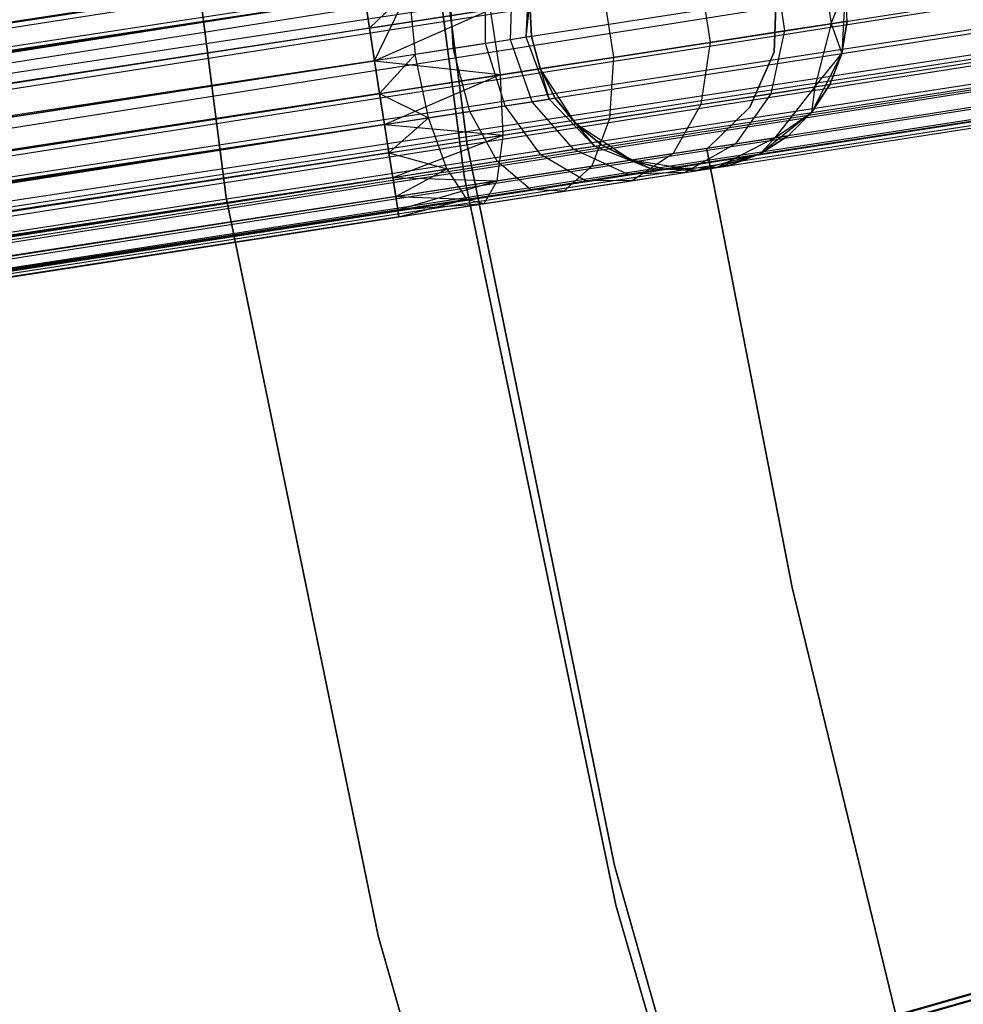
# Model space of a CAD drawing. Extents: x -189 to 189, y -189 to 189.
# Tile 115 of 256: x -63.92 to -57.98, y -15.54 to -9.34. Entities that reach past the tile are written whole.
import ezdxf

# ---------------------------------------------------------------- set-up
doc = ezdxf.new("R2010")
doc.units = 0
doc.header["$LTSCALE"] = 25.4
doc.layers.get('0').update_dxf_attribs({"linetype": 'CONTINUOUS'})

# ---------------------------------------------------------------- blocks, each defined once
blk = doc.blocks.new('CAMELEON-KENAI-C-12244_STL')
at = {"color": 0}
for p, q in [((-61.1019, -10.1288, -167), (-61.6875, -5.5331, -167)), ((-61.6875, -5.5331, -168), (-61.1019, -10.1288, -168)), ((-61.1019, -10.1288, -167), (-61.6875, -5.5331, -167)), ((-61.6875, -5.5331, -168), (-61.1019, -10.1288, -168)), ((-61.12, -10.3237, -160.5), (-61.7253, -5.6705, -160.5)), ((-61.7253, -5.6705, -170), (-61.12, -10.3237, -170)), ((-61.7253, -5.6705, -170), (-61.12, -10.3237, -170)), ((-61.12, -10.3237, -160.5), (-61.7253, -5.6705, -160.5)), ((-63.2242, -5.7506, -160.5), (-62.6181, -10.4604, -160.5)), ((-62.6181, -10.4604, -170), (-63.2242, -5.7506, -170)), ((-63.2242, -5.7506, -160.5), (-62.6181, -10.4604, -160.5)), ((-62.6181, -10.4604, -170), (-63.2242, -5.7506, -170)), ((-166.5609, -25.2843, -8.691), (-42.8014, -6.0733, -8.691)), ((-166.5609, -25.2843, -8.691), (-42.8014, -6.0733, -8.691)), ((-166.5331, -25.4632, -10.4135), (-42.8014, -6.0733, -10.309)), ((-166.5331, -25.4632, -10.4135), (-42.8014, -6.0733, -10.309)), ((-42.7736, -6.2522, -8.5864), (-166.5609, -25.2843, -8.691)), ((-42.7736, -6.2522, -8.5864), (-166.5609, -25.2843, -8.691)), ((-166.5331, -25.4632, -10.4135), (-42.7736, -6.2522, -10.4135)), ((-166.5331, -25.4632, -10.4135), (-42.7736, -6.2522, -10.4135)), ((-42.7736, -6.2522, -10.4135), (-166.4707, -25.8652, -10.5)), ((-42.7736, -6.2522, -10.4135), (-166.4707, -25.8652, -10.5)), ((-42.7431, -6.4487, -8.5219), (-166.5609, -25.2843, -8.691)), ((-42.7431, -6.4487, -8.5219), (-166.5609, -25.2843, -8.691)), ((-42.7431, -6.4487, -8.5219), (-166.5026, -25.6597, -8.5219)), ((-42.7431, -6.4487, -8.5219), (-166.5026, -25.6597, -8.5219)), ((-42.7431, -6.4487, -10.4781), (-166.4707, -25.8652, -10.5)), ((-42.7431, -6.4487, -10.4781), (-166.4707, -25.8652, -10.5)), ((-42.7112, -6.6541, -8.5), (-166.4707, -25.8652, -8.5)), ((-42.7112, -6.6541, -8.5), (-166.4707, -25.8652, -8.5)), ((-42.7112, -6.6541, -10.5), (-166.4707, -25.8652, -10.5)), ((-42.7112, -6.6541, -10.5), (-166.4707, -25.8652, -10.5)), ((-42.7112, -6.6541, -10.5), (-166.4083, -26.2671, -10.4135)), ((-42.7112, -6.6541, -10.5), (-166.4083, -26.2671, -10.4135)), ((-166.4388, -26.0706, -8.5219), (-42.6794, -6.8596, -8.5219)), ((-166.4388, -26.0706, -8.5219), (-42.6794, -6.8596, -8.5219)), ((-42.6794, -6.8596, -10.4781), (-166.4083, -26.2671, -10.4135)), ((-42.6794, -6.8596, -10.4781), (-166.4083, -26.2671, -10.4135)), ((-42.6489, -7.0561, -8.5864), (-166.4388, -26.0706, -8.5219)), ((-42.6489, -7.0561, -8.5864), (-166.4388, -26.0706, -8.5219)), ((-166.4083, -26.2671, -10.4135), (-42.6489, -7.0561, -10.4135)), ((-166.4083, -26.2671, -10.4135), (-42.6489, -7.0561, -10.4135)), ((-42.6211, -7.235, -8.691), (-166.4388, -26.0706, -8.5219)), ((-42.6211, -7.235, -8.691), (-166.4388, -26.0706, -8.5219)), ((-166.4083, -26.2671, -10.4135), (-42.6211, -7.235, -10.309)), ((-166.4083, -26.2671, -10.4135), (-42.6211, -7.235, -10.309)), ((-42.6211, -7.235, -8.691), (-166.3806, -26.446, -8.691)), ((-42.6211, -7.235, -8.691), (-166.3806, -26.446, -8.691)), ((-166.3567, -26.5995, -10.1691), (-42.6211, -7.235, -10.309)), ((-166.3567, -26.5995, -10.1691), (-42.6211, -7.235, -10.309)), ((-42.5973, -7.3885, -8.8309), (-166.3806, -26.446, -8.691)), ((-42.5973, -7.3885, -8.8309), (-166.3806, -26.446, -8.691)), ((-166.3567, -26.5995, -10.1691), (-42.5973, -7.3885, -10.1691)), ((-166.3567, -26.5995, -10.1691), (-42.5973, -7.3885, -10.1691)), ((-42.5973, -7.3885, -8.8309), (-166.3379, -26.7209, -9)), ((-42.5973, -7.3885, -8.8309), (-166.3379, -26.7209, -9)), ((-166.3248, -26.805, -9.809), (-42.5973, -7.3885, -10.1691)), ((-166.3248, -26.805, -9.809), (-42.5973, -7.3885, -10.1691)), ((-42.5784, -7.5099, -9), (-166.3379, -26.7209, -9)), ((-42.5784, -7.5099, -9), (-166.3379, -26.7209, -9)), ((-166.3248, -26.805, -9.809), (-42.5784, -7.5099, -10)), ((-166.3248, -26.805, -9.809), (-42.5784, -7.5099, -10)), ((-166.3379, -26.7209, -9), (-42.5654, -7.5939, -9.191)), ((-166.3379, -26.7209, -9), (-42.5654, -7.5939, -9.191)), ((-166.3248, -26.805, -9.809), (-42.5654, -7.5939, -9.809)), ((-166.3248, -26.805, -9.809), (-42.5654, -7.5939, -9.809)), ((-166.3182, -26.8479, -9.3955), (-42.5654, -7.5939, -9.809)), ((-166.3182, -26.8479, -9.3955), (-42.5654, -7.5939, -9.809)), ((-166.3379, -26.7209, -9), (-42.5587, -7.6369, -9.3955)), ((-166.3379, -26.7209, -9), (-42.5587, -7.6369, -9.3955)), ((-166.3182, -26.8479, -9.3955), (-42.5587, -7.6369, -9.3955)), ((-166.3182, -26.8479, -9.3955), (-42.5587, -7.6369, -9.6045)), ((-166.3182, -26.8479, -9.3955), (-42.5587, -7.6369, -9.3955)), ((-166.3182, -26.8479, -9.3955), (-42.5587, -7.6369, -9.6045)), ((-58.8733, -8.9526, -160.7292), (-58.8095, -9.3635, -160.7292)), ((-58.8733, -8.9526, -160.7292), (-58.8095, -9.3635, -160.7292)), ((-61.7742, -9.0184, -158.691), (-158.9838, -23.9509, -158.8309)), ((-61.7742, -9.0184, -158.691), (-158.9838, -23.9509, -158.8309)), ((-61.7742, -9.0184, -160.309), (-158.96, -24.1045, -160.309)), ((-61.7742, -9.0184, -160.309), (-158.96, -24.1045, -160.309)), ((-60.8282, -9.4664, -161), (-60.8167, -9.053, -160.9568)), ((-60.8282, -9.4664, -161), (-60.8167, -9.053, -160.9568)), ((-60.7295, -9.4511, -161.2412), (-60.7094, -9.0364, -161.2188)), ((-60.7295, -9.4511, -161.2412), (-60.7094, -9.0364, -161.2188)), ((-59.1673, -8.9982, -160.0109), (-59.1035, -9.4091, -160.0109)), ((-59.1673, -8.9982, -160.0109), (-59.1035, -9.4091, -160.0109)), ((-61.1899, -9.5226, -160.634), (-61.2096, -9.114, -160.5591)), ((-61.1899, -9.5226, -160.634), (-61.2096, -9.114, -160.5591)), ((-60.9853, -9.4908, -160.7929), (-60.9873, -9.0795, -160.7318)), ((-60.9853, -9.4908, -160.7929), (-60.9873, -9.0795, -160.7318)), ((-59.635, -9.0708, -159.3941), (-59.5712, -9.4817, -159.3941)), ((-59.635, -9.0708, -159.3941), (-59.5712, -9.4817, -159.3941)), ((-61.7159, -9.3938, -160.4781), (-61.4685, -9.1542, -160.4506)), ((-61.7159, -9.3938, -160.4781), (-61.4685, -9.1542, -160.4506)), ((-61.684, -9.5993, -160.5), (-61.4685, -9.1542, -160.4506)), ((-61.684, -9.5993, -160.5), (-61.4685, -9.1542, -160.4506)), ((-61.4685, -9.1542, -160.4506), (-61.4283, -9.5596, -160.5341)), ((-61.4685, -9.1542, -160.4506), (-61.4283, -9.5596, -160.5341)), ((-60.2445, -9.1654, -158.9209), (-60.1807, -9.5763, -158.9209)), ((-60.2445, -9.1654, -158.9209), (-60.1807, -9.5763, -158.9209)), ((-59.168, -9.5456, -165), (-59.1541, -9.1672, -165)), ((-59.1541, -9.1672, -167), (-59.168, -9.5456, -167)), ((-59.1541, -9.1672, -167), (-59.168, -9.5456, -167)), ((-59.168, -9.5456, -165), (-59.1541, -9.1672, -165)), ((-58.8095, -9.3635, -160.7292), (-58.7195, -9.1391, -161.5)), ((-58.8095, -9.3635, -160.7292), (-58.7195, -9.1391, -161.5)), ((-58.7195, -9.1391, -167), (-58.7426, -9.5543, -167)), ((-58.7195, -9.1391, -167), (-58.7426, -9.5543, -167)), ((-58.7092, -9.3479, -161.5), (-58.7195, -9.1391, -161.5)), ((-58.7092, -9.3479, -161.5), (-58.7195, -9.1391, -161.5)), ((-58.7092, -9.3479, -161.5), (-58.7195, -9.1391, -167)), ((-58.7092, -9.3479, -161.5), (-58.7195, -9.1391, -167)), ((-61.7464, -9.1973, -158.5865), (-158.9838, -23.9509, -158.8309)), ((-61.7464, -9.1973, -158.5865), (-158.9838, -23.9509, -158.8309)), ((-61.7464, -9.1973, -160.4135), (-158.96, -24.1045, -160.309)), ((-61.7464, -9.1973, -160.4135), (-158.96, -24.1045, -160.309)), ((-61.7464, -9.1973, -158.5865), (-158.9322, -24.2834, -158.5865)), ((-61.7464, -9.1973, -158.5865), (-158.9322, -24.2834, -158.5865)), ((-61.7464, -9.1973, -160.4135), (-158.9017, -24.4798, -160.4781)), ((-61.7464, -9.1973, -160.4135), (-158.9017, -24.4798, -160.4781)), ((-61.7159, -9.3938, -158.5219), (-61.7464, -9.1973, -158.5865)), ((-61.7464, -9.1973, -160.4135), (-61.7159, -9.3938, -160.4781)), ((-61.7464, -9.1973, -160.4135), (-61.7159, -9.3938, -160.4781)), ((-61.7159, -9.3938, -158.5219), (-61.7464, -9.1973, -158.5865)), ((-60.7295, -9.4511, -161.2412), (-60.7062, -9.2371, -161.5)), ((-60.7295, -9.4511, -161.2412), (-60.7062, -9.2371, -161.5)), ((-60.6959, -9.4459, -167), (-60.7062, -9.2371, -167)), ((-60.7062, -9.2371, -161.5), (-60.6959, -9.4459, -161.5)), ((-60.7062, -9.2371, -161.5), (-60.6959, -9.4459, -161.5)), ((-60.6959, -9.4459, -167), (-60.7062, -9.2371, -167)), ((-61.7159, -9.3938, -158.5219), (-60.9542, -9.2756, -158.6233)), ((-61.7159, -9.3938, -158.5219), (-60.9542, -9.2756, -158.6233)), ((-61.684, -9.5993, -158.5), (-60.9542, -9.2756, -158.6233)), ((-61.684, -9.5993, -158.5), (-60.9542, -9.2756, -158.6233)), ((-60.8905, -9.6865, -158.6233), (-60.9542, -9.2756, -158.6233)), ((-60.8905, -9.6865, -158.6233), (-60.9542, -9.2756, -158.6233)), ((-59.1035, -9.4091, -160.0109), (-58.8095, -9.3635, -160.7292)), ((-59.1035, -9.4091, -160.0109), (-58.8095, -9.3635, -160.7292)), ((-58.8095, -9.3635, -160.7292), (-58.9127, -9.7639, -160.773)), ((-58.8095, -9.3635, -160.7292), (-58.9127, -9.7639, -160.773)), ((-58.8095, -9.3635, -160.7292), (-58.7092, -9.3479, -161.5)), ((-58.8095, -9.3635, -160.7292), (-58.7092, -9.3479, -161.5)), ((-58.8095, -9.3635, -160.7292), (-58.7426, -9.5543, -161.5)), ((-58.8095, -9.3635, -160.7292), (-58.7426, -9.5543, -161.5)), ((-58.7426, -9.5543, -161.5), (-58.7092, -9.3479, -161.5)), ((-58.7092, -9.3479, -161.5), (-58.7426, -9.5543, -167)), ((-58.7092, -9.3479, -161.5), (-58.7426, -9.5543, -167)), ((-58.7426, -9.5543, -161.5), (-58.7092, -9.3479, -161.5)), ((-61.7159, -9.3938, -158.5219), (-158.9322, -24.2834, -158.5865)), ((-61.7159, -9.3938, -158.5219), (-158.9322, -24.2834, -158.5865)), ((-61.7159, -9.3938, -160.4781), (-158.9017, -24.4798, -160.4781)), ((-61.7159, -9.3938, -160.4781), (-158.9017, -24.4798, -160.4781)), ((-61.684, -9.5993, -158.5), (-61.7159, -9.3938, -158.5219)), ((-61.7159, -9.3938, -160.4781), (-61.684, -9.5993, -160.5)), ((-61.7159, -9.3938, -160.4781), (-61.684, -9.5993, -160.5)), ((-61.684, -9.5993, -158.5), (-61.7159, -9.3938, -158.5219)), ((-59.5712, -9.4817, -159.3941), (-59.1035, -9.4091, -160.0109)), ((-59.5712, -9.4817, -159.3941), (-59.1035, -9.4091, -160.0109)), ((-59.1035, -9.4091, -160.0109), (-59.19, -9.8069, -160.0955)), ((-59.1035, -9.4091, -160.0109), (-59.19, -9.8069, -160.0955)), ((-60.8282, -9.4664, -161), (-60.9853, -9.4908, -160.7929)), ((-60.8282, -9.4664, -161), (-60.9853, -9.4908, -160.7929)), ((-60.7295, -9.4511, -161.2412), (-60.8282, -9.4664, -161)), ((-60.7295, -9.4511, -161.2412), (-60.8282, -9.4664, -161)), ((-60.6919, -9.8569, -160.9568), (-60.8282, -9.4664, -161)), ((-60.6919, -9.8569, -160.9568), (-60.8282, -9.4664, -161)), ((-60.6959, -9.4459, -161.5), (-60.7295, -9.4511, -161.2412)), ((-60.6959, -9.4459, -161.5), (-60.7295, -9.4511, -161.2412)), ((-60.5846, -9.8402, -161.2188), (-60.7295, -9.4511, -161.2412)), ((-60.5846, -9.8402, -161.2188), (-60.7295, -9.4511, -161.2412)), ((-60.6424, -9.648, -167), (-60.6959, -9.4459, -167)), ((-60.6959, -9.4459, -161.5), (-60.6424, -9.648, -161.5)), ((-60.5846, -9.8402, -161.2188), (-60.6959, -9.4459, -161.5)), ((-60.5846, -9.8402, -161.2188), (-60.6959, -9.4459, -161.5)), ((-60.6959, -9.4459, -161.5), (-60.6424, -9.648, -161.5)), ((-60.6959, -9.4459, -161.5), (-60.6959, -9.4459, -167)), ((-60.6424, -9.648, -167), (-60.6959, -9.4459, -167)), ((-60.6959, -9.4459, -161.5), (-60.6959, -9.4459, -167)), ((-60.1807, -9.5763, -158.9209), (-59.5712, -9.4817, -159.3941)), ((-60.1807, -9.5763, -158.9209), (-59.5712, -9.4817, -159.3941)), ((-59.5712, -9.4817, -159.3941), (-59.6311, -9.8754, -159.5137)), ((-59.5712, -9.4817, -159.3941), (-59.6311, -9.8754, -159.5137)), ((-61.1899, -9.5226, -160.634), (-61.4283, -9.5596, -160.5341)), ((-61.1899, -9.5226, -160.634), (-61.4283, -9.5596, -160.5341)), ((-60.9853, -9.4908, -160.7929), (-61.1899, -9.5226, -160.634)), ((-60.9853, -9.4908, -160.7929), (-61.1899, -9.5226, -160.634)), ((-61.0848, -9.9179, -160.5591), (-61.1899, -9.5226, -160.634)), ((-61.0848, -9.9179, -160.5591), (-61.1899, -9.5226, -160.634)), ((-60.8625, -9.8833, -160.7318), (-60.9853, -9.4908, -160.7929)), ((-60.8625, -9.8833, -160.7318), (-60.9853, -9.4908, -160.7929)), ((-59.3216, -9.8916, -165), (-59.168, -9.5456, -165)), ((-59.168, -9.5456, -167), (-59.3216, -9.8916, -167)), ((-59.168, -9.5456, -167), (-59.3216, -9.8916, -167)), ((-59.3216, -9.8916, -165), (-59.168, -9.5456, -165)), ((-59.168, -9.5456, -165), (-59.168, -9.5456, -167)), ((-59.168, -9.5456, -165), (-59.168, -9.5456, -167)), ((-61.684, -9.5993, -158.5), (-158.9322, -24.2834, -158.5865)), ((-61.684, -9.5993, -158.5), (-158.9322, -24.2834, -158.5865)), ((-158.8698, -24.6853, -158.5), (-61.684, -9.5993, -158.5)), ((-61.684, -9.5993, -160.5), (-158.8698, -24.6853, -160.5)), ((-61.684, -9.5993, -160.5), (-158.8698, -24.6853, -160.5)), ((-158.8698, -24.6853, -158.5), (-61.684, -9.5993, -158.5)), ((-61.4283, -9.5596, -160.5341), (-61.684, -9.5993, -160.5)), ((-61.4283, -9.5596, -160.5341), (-61.684, -9.5993, -160.5)), ((-61.684, -9.5993, -160.5), (-61.6521, -9.8047, -160.4781)), ((-61.6521, -9.8047, -158.5219), (-61.684, -9.5993, -158.5)), ((-61.684, -9.5993, -158.5), (-60.8905, -9.6865, -158.6233)), ((-61.6521, -9.8047, -158.5219), (-61.684, -9.5993, -158.5)), ((-61.684, -9.5993, -158.5), (-60.8905, -9.6865, -158.6233)), ((-61.684, -9.5993, -160.5), (-61.6521, -9.8047, -160.4781)), ((-61.6521, -9.8047, -160.4781), (-61.4283, -9.5596, -160.5341)), ((-61.6521, -9.8047, -160.4781), (-61.4283, -9.5596, -160.5341)), ((-61.3438, -9.9581, -160.4506), (-61.4283, -9.5596, -160.5341)), ((-61.3438, -9.9581, -160.4506), (-61.4283, -9.5596, -160.5341)), ((-60.8905, -9.6865, -158.6233), (-60.1807, -9.5763, -158.9209)), ((-60.8905, -9.6865, -158.6233), (-60.1807, -9.5763, -158.9209)), ((-60.1807, -9.5763, -158.9209), (-60.206, -9.9647, -159.0673)), ((-60.1807, -9.5763, -158.9209), (-60.206, -9.9647, -159.0673)), ((-58.7426, -9.5543, -167), (-58.9325, -9.9242, -167)), ((-58.7426, -9.5543, -167), (-58.9325, -9.9242, -167)), ((-58.9127, -9.7639, -160.773), (-58.7426, -9.5543, -161.5)), ((-58.9127, -9.7639, -160.773), (-58.7426, -9.5543, -161.5)), ((-58.8181, -9.7492, -161.5), (-58.7426, -9.5543, -161.5)), ((-58.7426, -9.5543, -167), (-58.8181, -9.7492, -161.5)), ((-58.8181, -9.7492, -161.5), (-58.7426, -9.5543, -161.5)), ((-58.7426, -9.5543, -167), (-58.8181, -9.7492, -161.5)), ((-58.7426, -9.5543, -161.5), (-58.7426, -9.5543, -167)), ((-58.7426, -9.5543, -161.5), (-58.7426, -9.5543, -167)), ((-60.417, -9.9974, -167), (-60.6424, -9.648, -167)), ((-60.6424, -9.648, -161.5), (-60.5846, -9.8402, -161.2188)), ((-60.6424, -9.648, -161.5), (-60.5846, -9.8402, -161.2188)), ((-60.6424, -9.648, -161.5), (-60.548, -9.8345, -161.5)), ((-60.548, -9.8345, -161.5), (-60.6424, -9.648, -167)), ((-60.417, -9.9974, -167), (-60.6424, -9.648, -167)), ((-60.548, -9.8345, -161.5), (-60.6424, -9.648, -167)), ((-60.6424, -9.648, -161.5), (-60.548, -9.8345, -161.5)), ((-60.6424, -9.648, -161.5), (-60.6424, -9.648, -167)), ((-60.6424, -9.648, -161.5), (-60.6424, -9.648, -167)), ((-61.6521, -9.8047, -158.5219), (-60.8905, -9.6865, -158.6233)), ((-61.6521, -9.8047, -158.5219), (-60.8905, -9.6865, -158.6233)), ((-61.6216, -10.0012, -158.5865), (-60.8905, -9.6865, -158.6233)), ((-61.6216, -10.0012, -158.5865), (-60.8905, -9.6865, -158.6233)), ((-60.8754, -10.0686, -158.7867), (-60.8905, -9.6865, -158.6233)), ((-60.8754, -10.0686, -158.7867), (-60.8905, -9.6865, -158.6233)), ((-59.19, -9.8069, -160.0955), (-58.9127, -9.7639, -160.773)), ((-59.19, -9.8069, -160.0955), (-58.9127, -9.7639, -160.773)), ((-58.9127, -9.7639, -160.773), (-59.1649, -10.0846, -160.853)), ((-58.9127, -9.7639, -160.773), (-59.1649, -10.0846, -160.853)), ((-58.9325, -9.9242, -161.5), (-58.8181, -9.7492, -161.5)), ((-58.8181, -9.7492, -161.5), (-58.9325, -9.9242, -167)), ((-58.8181, -9.7492, -161.5), (-58.9325, -9.9242, -167)), ((-58.9325, -9.9242, -161.5), (-58.8181, -9.7492, -161.5)), ((-58.9127, -9.7639, -160.773), (-58.9325, -9.9242, -161.5)), ((-58.9127, -9.7639, -160.773), (-58.9325, -9.9242, -161.5)), ((-58.9127, -9.7639, -160.773), (-58.8181, -9.7492, -161.5)), ((-58.9127, -9.7639, -160.773), (-58.8181, -9.7492, -161.5)), ((-61.6521, -9.8047, -158.5219), (-158.8698, -24.6853, -158.5)), ((-61.6521, -9.8047, -158.5219), (-158.8698, -24.6853, -158.5)), ((-61.6521, -9.8047, -160.4781), (-158.8379, -24.8907, -160.4781)), ((-61.6521, -9.8047, -160.4781), (-158.8379, -24.8907, -160.4781)), ((-61.6521, -9.8047, -160.4781), (-61.6216, -10.0012, -160.4135)), ((-61.6216, -10.0012, -158.5865), (-61.6521, -9.8047, -158.5219)), ((-61.6216, -10.0012, -158.5865), (-61.6521, -9.8047, -158.5219)), ((-61.6521, -9.8047, -160.4781), (-61.6216, -10.0012, -160.4135)), ((-61.6521, -9.8047, -160.4781), (-61.3438, -9.9581, -160.4506)), ((-61.6521, -9.8047, -160.4781), (-61.3438, -9.9581, -160.4506)), ((-60.8625, -9.8833, -160.7318), (-60.6919, -9.8569, -160.9568)), ((-60.8625, -9.8833, -160.7318), (-60.6919, -9.8569, -160.9568)), ((-60.6919, -9.8569, -160.9568), (-60.5846, -9.8402, -161.2188)), ((-60.6919, -9.8569, -160.9568), (-60.5846, -9.8402, -161.2188)), ((-60.4311, -10.1568, -160.8346), (-60.6919, -9.8569, -160.9568)), ((-60.4311, -10.1568, -160.8346), (-60.6919, -9.8569, -160.9568)), ((-60.548, -9.8345, -161.5), (-60.5846, -9.8402, -161.2188)), ((-60.548, -9.8345, -161.5), (-60.5846, -9.8402, -161.2188)), ((-60.5846, -9.8402, -161.2188), (-60.2997, -10.1364, -161.1555)), ((-60.5846, -9.8402, -161.2188), (-60.2997, -10.1364, -161.1555)), ((-60.548, -9.8345, -161.5), (-60.2997, -10.1364, -161.1555)), ((-60.548, -9.8345, -161.5), (-60.2997, -10.1364, -161.1555)), ((-60.548, -9.8345, -161.5), (-60.417, -9.9974, -161.5)), ((-60.417, -9.9974, -167), (-60.548, -9.8345, -161.5)), ((-60.548, -9.8345, -161.5), (-60.417, -9.9974, -161.5)), ((-60.417, -9.9974, -167), (-60.548, -9.8345, -161.5)), ((-59.6311, -9.8754, -159.5137), (-59.19, -9.8069, -160.0955)), ((-59.6311, -9.8754, -159.5137), (-59.19, -9.8069, -160.0955)), ((-59.19, -9.8069, -160.0955), (-59.4117, -10.1229, -160.25)), ((-59.19, -9.8069, -160.0955), (-59.4117, -10.1229, -160.25)), ((-61.3438, -9.9581, -160.4506), (-61.0848, -9.9179, -160.5591)), ((-61.3438, -9.9581, -160.4506), (-61.0848, -9.9179, -160.5591)), ((-61.0848, -9.9179, -160.5591), (-60.8625, -9.8833, -160.7318)), ((-61.0848, -9.9179, -160.5591), (-60.8625, -9.8833, -160.7318)), ((-60.9125, -10.2315, -160.3474), (-61.0848, -9.9179, -160.5591)), ((-60.9125, -10.2315, -160.3474), (-61.0848, -9.9179, -160.5591)), ((-60.6401, -10.1893, -160.5589), (-60.8625, -9.8833, -160.7318)), ((-60.6401, -10.1893, -160.5589), (-60.8625, -9.8833, -160.7318)), ((-60.206, -9.9647, -159.0673), (-59.6311, -9.8754, -159.5137)), ((-60.206, -9.9647, -159.0673), (-59.6311, -9.8754, -159.5137)), ((-59.6311, -9.8754, -159.5137), (-59.8043, -10.1839, -159.7322)), ((-59.6311, -9.8754, -159.5137), (-59.8043, -10.1839, -159.7322)), ((-59.5929, -10.1558, -165), (-59.3216, -9.8916, -165)), ((-59.3216, -9.8916, -167), (-59.5929, -10.1558, -167)), ((-59.3216, -9.8916, -167), (-59.5929, -10.1558, -167)), ((-59.5929, -10.1558, -165), (-59.3216, -9.8916, -165)), ((-59.3216, -9.8916, -165), (-59.3216, -9.8916, -167)), ((-59.3216, -9.8916, -165), (-59.3216, -9.8916, -167)), ((-61.6216, -10.0012, -160.4135), (-61.3438, -9.9581, -160.4506)), ((-61.6216, -10.0012, -160.4135), (-61.3438, -9.9581, -160.4506)), ((-61.5939, -10.1801, -160.309), (-61.3438, -9.9581, -160.4506)), ((-61.5939, -10.1801, -160.309), (-61.3438, -9.9581, -160.4506)), ((-61.2297, -10.2808, -160.2145), (-61.3438, -9.9581, -160.4506)), ((-61.2297, -10.2808, -160.2145), (-61.3438, -9.9581, -160.4506)), ((-60.8754, -10.0686, -158.7867), (-60.206, -9.9647, -159.0673)), ((-60.8754, -10.0686, -158.7867), (-60.206, -9.9647, -159.0673)), ((-60.206, -9.9647, -159.0673), (-60.316, -10.2633, -159.3349)), ((-60.206, -9.9647, -159.0673), (-60.316, -10.2633, -159.3349)), ((-58.9325, -9.9242, -167), (-59.2564, -10.1849, -167)), ((-58.9325, -9.9242, -167), (-59.2564, -10.1849, -167)), ((-59.1649, -10.0846, -160.853), (-58.9325, -9.9242, -161.5)), ((-59.1649, -10.0846, -160.853), (-58.9325, -9.9242, -161.5)), ((-59.0808, -10.0716, -161.5), (-58.9325, -9.9242, -161.5)), ((-58.9325, -9.9242, -167), (-59.0808, -10.0716, -161.5)), ((-59.0808, -10.0716, -161.5), (-58.9325, -9.9242, -161.5)), ((-58.9325, -9.9242, -167), (-59.0808, -10.0716, -161.5)), ((-58.9325, -9.9242, -161.5), (-58.9325, -9.9242, -167)), ((-58.9325, -9.9242, -161.5), (-58.9325, -9.9242, -167)), ((-61.6216, -10.0012, -158.5865), (-158.8698, -24.6853, -158.5)), ((-61.6216, -10.0012, -158.5865), (-158.8698, -24.6853, -158.5)), ((-61.6216, -10.0012, -160.4135), (-158.8379, -24.8907, -160.4781)), ((-61.6216, -10.0012, -160.4135), (-158.8379, -24.8907, -160.4781)), ((-61.6216, -10.0012, -158.5865), (-158.8074, -25.0872, -158.5865)), ((-61.6216, -10.0012, -158.5865), (-158.8074, -25.0872, -158.5865)), ((-61.6216, -10.0012, -160.4135), (-158.7796, -25.2661, -160.309)), ((-61.6216, -10.0012, -160.4135), (-158.7796, -25.2661, -160.309)), ((-61.6216, -10.0012, -160.4135), (-61.5939, -10.1801, -160.309)), ((-61.5939, -10.1801, -158.691), (-61.6216, -10.0012, -158.5865)), ((-61.6216, -10.0012, -158.5865), (-60.8754, -10.0686, -158.7867)), ((-61.5939, -10.1801, -158.691), (-61.6216, -10.0012, -158.5865)), ((-61.6216, -10.0012, -158.5865), (-60.8754, -10.0686, -158.7867)), ((-61.6216, -10.0012, -160.4135), (-61.5939, -10.1801, -160.309)), ((-60.0689, -10.225, -167), (-60.417, -9.9974, -167)), ((-60.417, -9.9974, -161.5), (-60.2997, -10.1364, -161.1555)), ((-60.417, -9.9974, -161.5), (-60.2997, -10.1364, -161.1555)), ((-60.417, -9.9974, -161.5), (-60.2549, -10.1295, -161.5)), ((-60.2549, -10.1295, -161.5), (-60.417, -9.9974, -167)), ((-60.0689, -10.225, -167), (-60.417, -9.9974, -167)), ((-60.2549, -10.1295, -161.5), (-60.417, -9.9974, -167)), ((-60.417, -9.9974, -161.5), (-60.2549, -10.1295, -161.5)), ((-60.417, -9.9974, -161.5), (-60.417, -9.9974, -167)), ((-60.417, -9.9974, -161.5), (-60.417, -9.9974, -167)), ((-61.5939, -10.1801, -158.691), (-60.8754, -10.0686, -158.7867)), ((-61.5939, -10.1801, -158.691), (-60.8754, -10.0686, -158.7867)), ((-61.57, -10.3336, -158.8309), (-60.8754, -10.0686, -158.7867)), ((-61.57, -10.3336, -158.8309), (-60.8754, -10.0686, -158.7867)), ((-60.9118, -10.3558, -159.0852), (-60.8754, -10.0686, -158.7867)), ((-60.9118, -10.3558, -159.0852), (-60.8754, -10.0686, -158.7867)), ((-59.1649, -10.0846, -160.853), (-59.5227, -10.2702, -160.9553)), ((-59.1649, -10.0846, -160.853), (-59.5227, -10.2702, -160.9553)), ((-59.4117, -10.1229, -160.25), (-59.1649, -10.0846, -160.853)), ((-59.4117, -10.1229, -160.25), (-59.1649, -10.0846, -160.853)), ((-59.2564, -10.1849, -161.5), (-59.0808, -10.0716, -161.5)), ((-59.0808, -10.0716, -161.5), (-59.2564, -10.1849, -167)), ((-59.0808, -10.0716, -161.5), (-59.2564, -10.1849, -167)), ((-59.2564, -10.1849, -161.5), (-59.0808, -10.0716, -161.5)), ((-59.1649, -10.0846, -160.853), (-59.2564, -10.1849, -161.5)), ((-59.1649, -10.0846, -160.853), (-59.2564, -10.1849, -161.5)), ((-59.1649, -10.0846, -160.853), (-59.0808, -10.0716, -161.5)), ((-59.1649, -10.0846, -160.853), (-59.0808, -10.0716, -161.5)), ((-60.1746, -14.6678, -167), (-61.1019, -10.1288, -167)), ((-61.1019, -10.1288, -167), (-61.1019, -10.1288, -168)), ((-61.1019, -10.1288, -168), (-60.1746, -14.6678, -168)), ((-61.1019, -10.1288, -167), (-61.1019, -10.1288, -168)), ((-60.1746, -14.6678, -167), (-61.1019, -10.1288, -167)), ((-61.1019, -10.1288, -168), (-60.1746, -14.6678, -168)), ((-60.6401, -10.1893, -160.5589), (-60.4311, -10.1568, -160.8346)), ((-60.6401, -10.1893, -160.5589), (-60.4311, -10.1568, -160.8346)), ((-60.4311, -10.1568, -160.8346), (-60.2997, -10.1364, -161.1555)), ((-60.4311, -10.1568, -160.8346), (-60.2997, -10.1364, -161.1555)), ((-60.091, -10.3144, -160.6545), (-60.4311, -10.1568, -160.8346)), ((-60.091, -10.3144, -160.6545), (-60.4311, -10.1568, -160.8346)), ((-60.2997, -10.1364, -161.1555), (-60.2549, -10.1295, -161.5)), ((-60.2997, -10.1364, -161.1555), (-60.2549, -10.1295, -161.5)), ((-59.9241, -10.2885, -161.0623), (-60.2997, -10.1364, -161.1555)), ((-59.9241, -10.2885, -161.0623), (-60.2997, -10.1364, -161.1555)), ((-60.2549, -10.1295, -161.5), (-59.9241, -10.2885, -161.0623)), ((-60.2549, -10.1295, -161.5), (-60.0689, -10.225, -161.5)), ((-60.2549, -10.1295, -161.5), (-59.9241, -10.2885, -161.0623)), ((-60.0689, -10.225, -167), (-60.2549, -10.1295, -161.5)), ((-60.2549, -10.1295, -161.5), (-60.0689, -10.225, -161.5)), ((-60.0689, -10.225, -167), (-60.2549, -10.1295, -161.5)), ((-59.8043, -10.1839, -159.7322), (-59.4117, -10.1229, -160.25)), ((-59.8043, -10.1839, -159.7322), (-59.4117, -10.1229, -160.25)), ((-59.4117, -10.1229, -160.25), (-59.7305, -10.3025, -160.4477)), ((-59.4117, -10.1229, -160.25), (-59.7305, -10.3025, -160.4477)), ((-59.0562, -12.9176, -165), (-59.5929, -10.1558, -165)), ((-59.5929, -10.1558, -165), (-59.5929, -10.1558, -167)), ((-59.5929, -10.1558, -167), (-59.0562, -12.9176, -167)), ((-59.5929, -10.1558, -165), (-59.5929, -10.1558, -167)), ((-59.5929, -10.1558, -167), (-59.0562, -12.9176, -167)), ((-59.0562, -12.9176, -165), (-59.5929, -10.1558, -165)), ((-61.5939, -10.1801, -158.691), (-158.8074, -25.0872, -158.5865)), ((-61.5939, -10.1801, -158.691), (-158.8074, -25.0872, -158.5865)), ((-61.5939, -10.1801, -160.309), (-158.7796, -25.2661, -160.309)), ((-61.5939, -10.1801, -160.309), (-158.7796, -25.2661, -160.309)), ((-61.5939, -10.1801, -160.309), (-61.57, -10.3336, -160.1691)), ((-61.57, -10.3336, -158.8309), (-61.5939, -10.1801, -158.691)), ((-61.57, -10.3336, -158.8309), (-61.5939, -10.1801, -158.691)), ((-61.5939, -10.1801, -160.309), (-61.57, -10.3336, -160.1691)), ((-61.5939, -10.1801, -160.309), (-61.2297, -10.2808, -160.2145)), ((-61.5939, -10.1801, -160.309), (-61.2297, -10.2808, -160.2145)), ((-61.2297, -10.2808, -160.2145), (-60.9125, -10.2315, -160.3474)), ((-61.2297, -10.2808, -160.2145), (-60.9125, -10.2315, -160.3474)), ((-60.9125, -10.2315, -160.3474), (-60.6401, -10.1893, -160.5589)), ((-60.9125, -10.2315, -160.3474), (-60.6401, -10.1893, -160.5589)), ((-60.7027, -10.4094, -160.0356), (-60.9125, -10.2315, -160.3474)), ((-60.7027, -10.4094, -160.0356), (-60.9125, -10.2315, -160.3474)), ((-60.3566, -10.3557, -160.3043), (-60.6401, -10.1893, -160.5589)), ((-60.3566, -10.3557, -160.3043), (-60.6401, -10.1893, -160.5589)), ((-60.316, -10.2633, -159.3349), (-59.8043, -10.1839, -159.7322)), ((-60.316, -10.2633, -159.3349), (-59.8043, -10.1839, -159.7322)), ((-59.6584, -10.2913, -167), (-60.0689, -10.225, -167)), ((-60.0689, -10.225, -161.5), (-59.9241, -10.2885, -161.0623)), ((-60.0689, -10.225, -161.5), (-59.9241, -10.2885, -161.0623)), ((-60.0689, -10.225, -161.5), (-59.8672, -10.2797, -161.5)), ((-59.8672, -10.2797, -161.5), (-60.0689, -10.225, -167)), ((-59.6584, -10.2913, -167), (-60.0689, -10.225, -167)), ((-59.8672, -10.2797, -161.5), (-60.0689, -10.225, -167)), ((-60.0689, -10.225, -161.5), (-59.8672, -10.2797, -161.5)), ((-60.0689, -10.225, -161.5), (-60.0689, -10.225, -167)), ((-60.0689, -10.225, -161.5), (-60.0689, -10.225, -167)), ((-59.8043, -10.1839, -159.7322), (-60.061, -10.3538, -160.0119)), ((-59.8043, -10.1839, -159.7322), (-60.061, -10.3538, -160.0119)), ((-59.2564, -10.1849, -167), (-59.6584, -10.2913, -167)), ((-59.2564, -10.1849, -167), (-59.6584, -10.2913, -167)), ((-59.5227, -10.2702, -160.9553), (-59.2564, -10.1849, -161.5)), ((-59.5227, -10.2702, -160.9553), (-59.2564, -10.1849, -161.5)), ((-59.4519, -10.2592, -161.5), (-59.2564, -10.1849, -161.5)), ((-59.2564, -10.1849, -167), (-59.4519, -10.2592, -161.5)), ((-59.4519, -10.2592, -161.5), (-59.2564, -10.1849, -161.5)), ((-59.2564, -10.1849, -167), (-59.4519, -10.2592, -161.5)), ((-59.2564, -10.1849, -161.5), (-59.2564, -10.1849, -167)), ((-59.2564, -10.1849, -161.5), (-59.2564, -10.1849, -167)), ((-61.57, -10.3336, -160.1691), (-61.2297, -10.2808, -160.2145)), ((-61.57, -10.3336, -160.1691), (-61.2297, -10.2808, -160.2145)), ((-61.5512, -10.455, -160), (-61.2297, -10.2808, -160.2145)), ((-61.5512, -10.455, -160), (-61.2297, -10.2808, -160.2145)), ((-61.2297, -10.2808, -160.2145), (-61.1057, -10.4719, -159.8666)), ((-61.2297, -10.2808, -160.2145), (-61.1057, -10.4719, -159.8666)), ((-60.9118, -10.3558, -159.0852), (-60.316, -10.2633, -159.3349)), ((-60.9118, -10.3558, -159.0852), (-60.316, -10.2633, -159.3349)), ((-60.316, -10.2633, -159.3349), (-60.4917, -10.4206, -159.6774)), ((-60.316, -10.2633, -159.3349), (-60.4917, -10.4206, -159.6774)), ((-60.091, -10.3144, -160.6545), (-59.9241, -10.2885, -161.0623)), ((-60.091, -10.3144, -160.6545), (-59.9241, -10.2885, -161.0623)), ((-59.5227, -10.2702, -160.9553), (-59.9241, -10.2885, -161.0623)), ((-59.5227, -10.2702, -160.9553), (-59.9241, -10.2885, -161.0623)), ((-59.8672, -10.2797, -161.5), (-59.9241, -10.2885, -161.0623)), ((-59.8672, -10.2797, -161.5), (-59.9241, -10.2885, -161.0623)), ((-59.8672, -10.2797, -161.5), (-59.5227, -10.2702, -160.9553)), ((-59.8672, -10.2797, -161.5), (-59.5227, -10.2702, -160.9553)), ((-59.8672, -10.2797, -161.5), (-59.6584, -10.2913, -161.5)), ((-59.6584, -10.2913, -167), (-59.8672, -10.2797, -161.5)), ((-59.8672, -10.2797, -161.5), (-59.6584, -10.2913, -161.5)), ((-59.6584, -10.2913, -167), (-59.8672, -10.2797, -161.5)), ((-59.7305, -10.3025, -160.4477), (-59.5227, -10.2702, -160.9553)), ((-59.7305, -10.3025, -160.4477), (-59.5227, -10.2702, -160.9553)), ((-59.4519, -10.2592, -161.5), (-59.6584, -10.2913, -167)), ((-59.4519, -10.2592, -161.5), (-59.6584, -10.2913, -167)), ((-59.6584, -10.2913, -161.5), (-59.5227, -10.2702, -160.9553)), ((-59.6584, -10.2913, -161.5), (-59.5227, -10.2702, -160.9553)), ((-59.6584, -10.2913, -161.5), (-59.6584, -10.2913, -167)), ((-59.6584, -10.2913, -161.5), (-59.6584, -10.2913, -167)), ((-59.5227, -10.2702, -160.9553), (-59.4519, -10.2592, -161.5)), ((-59.5227, -10.2702, -160.9553), (-59.4519, -10.2592, -161.5)), ((-61.57, -10.3336, -158.8309), (-158.8074, -25.0872, -158.5865)), ((-61.57, -10.3336, -158.8309), (-158.8074, -25.0872, -158.5865)), ((-61.57, -10.3336, -160.1691), (-158.7796, -25.2661, -160.309)), ((-61.57, -10.3336, -160.1691), (-158.7796, -25.2661, -160.309)), ((-61.57, -10.3336, -158.8309), (-158.7558, -25.4196, -158.8309)), ((-61.57, -10.3336, -158.8309), (-158.7558, -25.4196, -158.8309)), ((-61.57, -10.3336, -160.1691), (-158.737, -25.5411, -160)), ((-61.57, -10.3336, -160.1691), (-158.737, -25.5411, -160)), ((-61.57, -10.3336, -160.1691), (-61.5512, -10.455, -160)), ((-61.5512, -10.455, -159), (-61.57, -10.3336, -158.8309)), ((-61.57, -10.3336, -158.8309), (-60.9118, -10.3558, -159.0852)), ((-61.5512, -10.455, -159), (-61.57, -10.3336, -158.8309)), ((-61.57, -10.3336, -158.8309), (-60.9118, -10.3558, -159.0852)), ((-61.57, -10.3336, -160.1691), (-61.5512, -10.455, -160)), ((-61.5512, -10.455, -159), (-60.9118, -10.3558, -159.0852)), ((-61.5512, -10.455, -159), (-60.9118, -10.3558, -159.0852)), ((-61.5381, -10.5391, -159.191), (-60.9118, -10.3558, -159.0852)), ((-61.5381, -10.5391, -159.191), (-60.9118, -10.3558, -159.0852)), ((-60.1647, -14.9177, -160.5), (-61.12, -10.3237, -160.5)), ((-61.12, -10.3237, -170), (-60.1647, -14.9177, -170)), ((-61.12, -10.3237, -170), (-60.1647, -14.9177, -170)), ((-61.12, -10.3237, -170), (-61.12, -10.3237, -160.5)), ((-60.1647, -14.9177, -160.5), (-61.12, -10.3237, -160.5)), ((-61.12, -10.3237, -170), (-61.12, -10.3237, -160.5)), ((-60.9932, -10.4985, -159.4672), (-60.9118, -10.3558, -159.0852)), ((-60.9932, -10.4985, -159.4672), (-60.9118, -10.3558, -159.0852)), ((-60.7027, -10.4094, -160.0356), (-60.3566, -10.3557, -160.3043)), ((-60.7027, -10.4094, -160.0356), (-60.3566, -10.3557, -160.3043)), ((-60.4917, -10.4206, -159.6774), (-60.061, -10.3538, -160.0119)), ((-60.4917, -10.4206, -159.6774), (-60.061, -10.3538, -160.0119)), ((-60.3566, -10.3557, -160.3043), (-60.091, -10.3144, -160.6545)), ((-60.3566, -10.3557, -160.3043), (-60.091, -10.3144, -160.6545)), ((-60.061, -10.3538, -160.0119), (-60.3566, -10.3557, -160.3043)), ((-60.061, -10.3538, -160.0119), (-60.3566, -10.3557, -160.3043)), ((-59.7305, -10.3025, -160.4477), (-60.091, -10.3144, -160.6545)), ((-59.7305, -10.3025, -160.4477), (-60.091, -10.3144, -160.6545)), ((-60.061, -10.3538, -160.0119), (-59.7305, -10.3025, -160.4477)), ((-60.061, -10.3538, -160.0119), (-59.7305, -10.3025, -160.4477)), ((-61.1057, -10.4719, -159.8666), (-60.7027, -10.4094, -160.0356)), ((-61.1057, -10.4719, -159.8666), (-60.7027, -10.4094, -160.0356)), ((-60.4917, -10.4206, -159.6774), (-60.7027, -10.4094, -160.0356)), ((-60.4917, -10.4206, -159.6774), (-60.7027, -10.4094, -160.0356)), ((-61.5512, -10.455, -159), (-158.7558, -25.4196, -158.8309)), ((-61.5512, -10.455, -159), (-158.7558, -25.4196, -158.8309)), ((-61.5512, -10.455, -160), (-158.737, -25.5411, -160)), ((-61.5512, -10.455, -160), (-158.737, -25.5411, -160)), ((-62.6181, -10.4604, -160.5), (-61.6617, -15.1118, -160.5)), ((-61.6617, -15.1118, -170), (-62.6181, -10.4604, -170)), ((-62.6181, -10.4604, -160.5), (-61.6617, -15.1118, -160.5)), ((-62.6181, -10.4604, -160.5), (-62.6181, -10.4604, -170)), ((-61.6617, -15.1118, -170), (-62.6181, -10.4604, -170)), ((-62.6181, -10.4604, -160.5), (-62.6181, -10.4604, -170)), ((-61.5512, -10.455, -160), (-61.5381, -10.5391, -159.809)), ((-61.5381, -10.5391, -159.191), (-61.5512, -10.455, -159)), ((-61.5381, -10.5391, -159.191), (-61.5512, -10.455, -159)), ((-61.5512, -10.455, -160), (-61.5381, -10.5391, -159.809)), ((-61.5512, -10.455, -160), (-61.1057, -10.4719, -159.8666)), ((-61.5512, -10.455, -160), (-61.1057, -10.4719, -159.8666)), ((-61.5381, -10.5391, -159.809), (-61.1057, -10.4719, -159.8666)), ((-61.5381, -10.5391, -159.809), (-61.1057, -10.4719, -159.8666)), ((-61.5315, -10.582, -159.6045), (-61.1057, -10.4719, -159.8666)), ((-61.5315, -10.582, -159.6045), (-61.1057, -10.4719, -159.8666)), ((-61.1057, -10.4719, -159.8666), (-60.9932, -10.4985, -159.4672)), ((-61.1057, -10.4719, -159.8666), (-60.9932, -10.4985, -159.4672)), ((-60.9932, -10.4985, -159.4672), (-60.4917, -10.4206, -159.6774)), ((-60.9932, -10.4985, -159.4672), (-60.4917, -10.4206, -159.6774)), ((-61.5381, -10.5391, -159.191), (-158.7558, -25.4196, -158.8309)), ((-61.5381, -10.5391, -159.191), (-158.7558, -25.4196, -158.8309)), ((-61.5381, -10.5391, -159.809), (-158.737, -25.5411, -160)), ((-61.5381, -10.5391, -159.809), (-158.737, -25.5411, -160)), ((-61.5381, -10.5391, -159.191), (-158.7239, -25.6251, -159.191)), ((-61.5381, -10.5391, -159.191), (-158.7239, -25.6251, -159.191)), ((-61.5381, -10.5391, -159.809), (-158.7173, -25.668, -159.6045)), ((-61.5381, -10.5391, -159.809), (-158.7173, -25.668, -159.6045)), ((-61.5381, -10.5391, -159.191), (-60.9932, -10.4985, -159.4672)), ((-61.5381, -10.5391, -159.191), (-60.9932, -10.4985, -159.4672)), ((-61.5381, -10.5391, -159.809), (-61.5315, -10.582, -159.6045)), ((-61.5315, -10.582, -159.3955), (-61.5381, -10.5391, -159.191)), ((-61.5315, -10.582, -159.3955), (-61.5381, -10.5391, -159.191)), ((-61.5381, -10.5391, -159.809), (-61.5315, -10.582, -159.6045)), ((-61.5315, -10.582, -159.6045), (-60.9932, -10.4985, -159.4672)), ((-61.5315, -10.582, -159.3955), (-60.9932, -10.4985, -159.4672)), ((-61.5315, -10.582, -159.3955), (-60.9932, -10.4985, -159.4672)), ((-61.5315, -10.582, -159.6045), (-60.9932, -10.4985, -159.4672)), ((-61.5315, -10.582, -159.6045), (-158.7239, -25.6251, -159.191)), ((-61.5315, -10.582, -159.6045), (-158.7239, -25.6251, -159.191)), ((-61.5315, -10.582, -159.3955), (-158.7239, -25.6251, -159.191)), ((-61.5315, -10.582, -159.3955), (-158.7239, -25.6251, -159.191)), ((-61.5315, -10.582, -159.6045), (-158.7173, -25.668, -159.6045)), ((-61.5315, -10.582, -159.6045), (-158.7173, -25.668, -159.6045)), ((-162.3032, -45.1718, -9.3955), (-41.8426, -10.8978, -9.3955)), ((-162.3032, -45.1718, -9.3955), (-41.8426, -10.8978, -9.3955)), ((-162.2913, -45.2136, -9.809), (-41.8426, -10.8978, -9.6045)), ((-162.2913, -45.2136, -9.809), (-41.8426, -10.8978, -9.3955)), ((-162.2913, -45.2136, -9.809), (-41.8426, -10.8978, -9.6045)), ((-162.2913, -45.2136, -9.809), (-41.8426, -10.8978, -9.3955)), ((-162.3032, -45.1718, -9.3955), (-41.8307, -10.9396, -9.191)), ((-162.3032, -45.1718, -9.3955), (-41.8307, -10.9396, -9.191)), ((-162.2913, -45.2136, -9.809), (-41.8307, -10.9396, -9.809)), ((-162.2913, -45.2136, -9.809), (-41.8307, -10.9396, -9.809)), ((-58.3917, -15.6516, -165), (-59.0562, -12.9176, -165)), ((-59.0562, -12.9176, -165), (-59.0562, -12.9176, -167)), ((-59.0562, -12.9176, -167), (-58.3917, -15.6516, -167)), ((-59.0562, -12.9176, -165), (-59.0562, -12.9176, -167)), ((-59.0562, -12.9176, -167), (-58.3917, -15.6516, -167)), ((-58.3917, -15.6516, -165), (-59.0562, -12.9176, -165)), ((-58.9106, -19.1248, -167), (-60.1746, -14.6678, -167)), ((-60.1746, -14.6678, -167), (-60.1746, -14.6678, -168)), ((-60.1746, -14.6678, -168), (-58.9106, -19.1248, -168)), ((-60.1746, -14.6678, -167), (-60.1746, -14.6678, -168)), ((-58.9106, -19.1248, -167), (-60.1746, -14.6678, -167)), ((-60.1746, -14.6678, -168), (-58.9106, -19.1248, -168)), ((-58.8646, -19.4263, -160.5), (-60.1647, -14.9177, -160.5)), ((-60.1647, -14.9177, -170), (-58.8646, -19.4263, -170)), ((-60.1647, -14.9177, -170), (-58.8646, -19.4263, -170)), ((-60.1647, -14.9177, -170), (-60.1647, -14.9177, -160.5)), ((-58.8646, -19.4263, -160.5), (-60.1647, -14.9177, -160.5)), ((-60.1647, -14.9177, -170), (-60.1647, -14.9177, -160.5)), ((-61.6617, -15.1118, -160.5), (-60.3604, -19.6787, -160.5)), ((-60.3604, -19.6787, -170), (-61.6617, -15.1118, -170)), ((-61.6617, -15.1118, -160.5), (-60.3604, -19.6787, -160.5)), ((-61.6617, -15.1118, -160.5), (-61.6617, -15.1118, -170)), ((-60.3604, -19.6787, -170), (-61.6617, -15.1118, -170)), ((-61.6617, -15.1118, -160.5), (-61.6617, -15.1118, -170))]:
    blk.add_line(p, q, dxfattribs=at)

msp = doc.modelspace()

# ---------------------------------------------------------------- block references
at = {"color": 0}
msp.add_blockref('CAMELEON-KENAI-C-12244_STL', (0, 0), dxfattribs=at)

doc.saveas('drawing.dxf')
